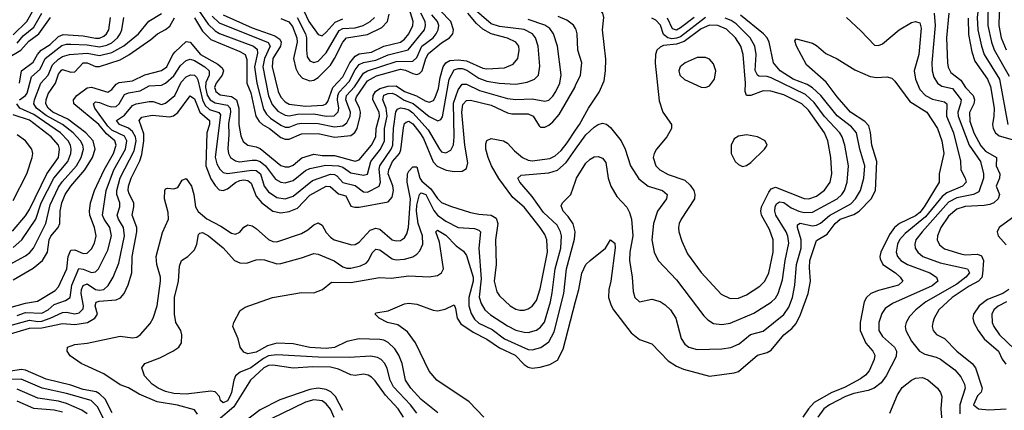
# Model space of a CAD drawing. Header units: inches. Extents: x 1305375 to 1407406, y 744550 to 841633.
# Tile 166 of 256: x 1317302 to 1322081, y 820823 to 822719. Entities that reach past the tile are written whole.
import ezdxf

# ---------------------------------------------------------------- set-up
doc = ezdxf.new("R2010")
doc.units = ezdxf.units.IN
doc.header["$MEASUREMENT"] = 0
doc.layers.add('B3812', color=7, linetype='Continuous')
doc.layers.add('B3822', color=7, linetype='Continuous')

msp = doc.modelspace()

# ---------------------------------------------------------------- linework, layer by layer
at = {"layer": 'B3812', "color": 5}
for points, elevation in [([(1317290, 821283.4), (1317330, 821297.8), (1317410, 821294.9), (1317439.7, 821310), (1317470, 821336.5), (1317524.7, 821355.3), (1317546.6, 821370), (1317555.4, 821430), (1317589.4, 821510.6), (1317610, 821508.3), (1317650, 821492.5), (1317670, 821495.1), (1317684, 821510), (1317730, 821600.7), (1317747.1, 821670), (1317739.2, 821710), (1317712.2, 821750), (1317704.2, 821770), (1317722.6, 821890), (1317759, 821990), (1317815.2, 822090), (1317822.2, 822130), (1317810, 822152.8), (1317750, 822183.2), (1317730, 822202.6), (1317666.3, 822290), (1317661, 822310), (1317670, 822320.6), (1317690, 822317.2), (1317730, 822300.1), (1317750, 822295.7), (1317770, 822297.4), (1317785.2, 822310), (1317810, 822355.7), (1317830, 822363.8), (1317886.2, 822373.8), (1317930, 822397.5), (1317990, 822401.6), (1318010, 822410.1), (1318050, 822446.4), (1318083.3, 822496.7), (1318110, 822521), (1318130, 822526.9), (1318150, 822520.7), (1318200.8, 822490), (1318221.3, 822470), (1318222.4, 822450), (1318206.3, 822413.7), (1318204.1, 822390), (1318212.2, 822352.2), (1318226.1, 822330), (1318250, 822314.9), (1318310, 822303.6), (1318323.4, 822290), (1318325.7, 822270), (1318315.7, 822215.7), (1318317.9, 822162.1), (1318312.3, 822092.3), (1318314.8, 822070), (1318324.5, 822050), (1318350, 822033.1), (1318369.3, 822029.3), (1318430, 822037.4), (1318450, 822037.1), (1318470, 822030.1), (1318495.1, 822010), (1318544.3, 821944.3), (1318570, 821929.7), (1318590, 821926.5), (1318630, 821938.4), (1318690, 821986.2), (1318710, 821997), (1318787.7, 822012.3), (1318849.5, 822009.5), (1318870, 822002.6), (1318910, 821975.9), (1318970, 821964), (1318990, 821968.4), (1319005.8, 822030), (1319053.5, 822090), (1319071.9, 822130), (1319073.2, 822190), (1319086, 822250), (1319081, 822290), (1319063.9, 822330), (1319070, 822352.2), (1319090, 822360.3), (1319110, 822361.9), (1319130, 822354.6), (1319168, 822328), (1319211.7, 822311.7), (1319290, 822249), (1319332.2, 822227.8), (1319346, 822234), (1319353.5, 822246.5), (1319387.1, 822430), (1319410, 822474.7), (1319430, 822482.2), (1319450, 822481.4), (1319472.9, 822472.9), (1319530, 822434.3), (1319570, 822420.9), (1319629.2, 822410.8), (1319710, 822406.2), (1319765.1, 822414.9), (1319800.8, 822430), (1319819.9, 822450), (1319826.6, 822493.4), (1319818, 822590), (1319805.8, 822630), (1319790.4, 822650), (1319750, 822670.8), (1319630, 822685.7), (1319590, 822698.4), (1319460.9, 822810)], 1460), ([(1317238.2, 821521.8), (1317330, 821573.3), (1317351.2, 821588.8), (1317369.5, 821610), (1317429.4, 821730), (1317450, 821820.9), (1317490, 821906.3), (1317507.9, 821932.1), (1317578.4, 822010), (1317600.9, 822050), (1317611.5, 822090), (1317608.4, 822110), (1317597.9, 822130), (1317561.5, 822170), (1317510.4, 822210.4), (1317430, 822253.6), (1317384, 822290), (1317370.3, 822310), (1317373.4, 822330), (1317405.3, 822410), (1317440.5, 822450), (1317460.6, 822499.4), (1317490, 822527.5), (1317510, 822540.6), (1317544.5, 822550), (1317630, 822555.9), (1317690, 822544.7), (1317750, 822559.7), (1317808.3, 822591.7), (1317878.5, 822650), (1317928.2, 822711.8), (1317990, 822748.2)], 1540), ([(1317250, 821319.8), (1317330, 821343.6), (1317387.8, 821352.2), (1317474.8, 821405.2), (1317490, 821421.6), (1317530.6, 821509.4), (1317537.3, 821570), (1317550, 821599.9), (1317570, 821601.6), (1317610, 821583.6), (1317630, 821586.1), (1317650, 821606.7), (1317665.7, 821634.3), (1317673.5, 821670), (1317665.8, 821710), (1317642.5, 821770), (1317640.1, 821790), (1317645.4, 821830), (1317665.9, 821890), (1317712.7, 821990), (1317757.7, 822070), (1317770.2, 822110), (1317764, 822130), (1317724.1, 822164.1), (1317685.4, 822210), (1317565.3, 822310), (1317564, 822330), (1317578.7, 822350), (1317630, 822387.6), (1317650, 822390.8), (1317730, 822367.3), (1317750, 822380.6), (1317770, 822406.5), (1317785.4, 822414.6), (1317850, 822421.6), (1317910, 822451.2), (1317990, 822471.8), (1318015.5, 822490), (1318045.7, 822550), (1318057.1, 822562.9), (1318110, 822612.4), (1318130, 822608.8), (1318180.1, 822550), (1318263.1, 822503.1), (1318285.1, 822485.1), (1318291.1, 822470), (1318284.9, 822450), (1318255.5, 822410), (1318248.3, 822390), (1318250, 822382.3), (1318254.1, 822370), (1318274.8, 822354.8), (1318330, 822345.2), (1318354, 822330), (1318364.9, 822290), (1318365.2, 822210), (1318375.5, 822155.5), (1318386.9, 822126.9), (1318410, 822110.1), (1318450, 822102.1), (1318470, 822093.2), (1318570, 822011.3), (1318590, 822004.7), (1318610, 822004.9), (1318630, 822013.2), (1318672.2, 822047.8), (1318730, 822065.5), (1318770, 822059.5), (1318830, 822059.6), (1318930, 822031.4), (1318950, 822039.3), (1319009.9, 822110), (1319031.1, 822150), (1319032.7, 822190), (1319047.6, 822250), (1319046.7, 822270), (1319016.6, 822330), (1319017, 822350), (1319029.4, 822370.6), (1319050, 822384.7), (1319090, 822396.7), (1319130, 822398.1), (1319170, 822369.6), (1319228.6, 822348.6), (1319270, 822324.4), (1319290, 822319.1), (1319310, 822325.9), (1319318.9, 822341.1), (1319334.5, 822385.5), (1319342.1, 822437.9), (1319357.1, 822490), (1319370.5, 822509.5), (1319390, 822520.2), (1319430, 822524.4), (1319470, 822519.5), (1319550, 822483.9), (1319570, 822479.9), (1319654.7, 822485.3), (1319697.9, 822502.1), (1319719, 822530), (1319726.6, 822570), (1319724, 822590), (1319709.9, 822609.9), (1319669.1, 822629.1), (1319590, 822649.4), (1319550, 822672.2), (1319519.8, 822699.8), (1319477.4, 822750)], 1480), ([(1317270, 822645.2), (1317336.5, 822710), (1317370.6, 822769.4)], 1660), ([(1317290, 822605.5), (1317319.5, 822640.5), (1317370, 822681.9), (1317409.9, 822750)], 1640), ([(1318150, 822728.1), (1318190, 822662.8), (1318230, 822622.7), (1318370, 822564.8), (1318395.6, 822550), (1318404.7, 822524.7), (1318404.3, 822410), (1318423.9, 822363.9), (1318448.1, 822250), (1318464.7, 822224.7), (1318480.7, 822210), (1318514.8, 822190), (1318570, 822147.6), (1318590, 822139.4), (1318610, 822139.6), (1318670, 822165.1), (1318750, 822166.8), (1318830, 822148.7), (1318910, 822155.9), (1318929.1, 822170.9), (1318940.5, 822190), (1318954.4, 822250), (1318956.8, 822270), (1318951.5, 822290), (1318932, 822330), (1318936.1, 822343.9), (1318990, 822422.4), (1319034.3, 822445.7), (1319150, 822478), (1319174.3, 822474.3), (1319210, 822456.9), (1319230, 822453.2), (1319241.7, 822458.3), (1319255.1, 822470), (1319272.5, 822530), (1319285.4, 822554.6), (1319350, 822606), (1319388.8, 822630), (1319405, 822650), (1319408.1, 822670), (1319395.3, 822710), (1319342.9, 822762.9)], 1520), ([(1318170, 822764.7), (1318216.5, 822696.5), (1318250, 822663.8), (1318271.8, 822651.8), (1318436.2, 822590), (1318454.8, 822574.8), (1318456, 822556), (1318441.1, 822490), (1318452.3, 822410), (1318484.6, 822284.6), (1318499.6, 822259.6), (1318520.1, 822240.1), (1318570, 822206.1), (1318590, 822197.6), (1318610, 822197.2), (1318650, 822213.6), (1318670, 822217), (1318750, 822214.3), (1318830, 822198.8), (1318870, 822204.2), (1318890, 822217.5), (1318906.4, 822250), (1318908, 822270), (1318884.4, 822330), (1318887.4, 822350), (1318927.4, 822392.6), (1318970, 822459.4), (1318990.1, 822469.9), (1319130, 822515.5), (1319210, 822517.9), (1319230, 822535), (1319254.5, 822590), (1319308.8, 822630), (1319323.4, 822650), (1319333.4, 822670), (1319337.1, 822690), (1319330.3, 822710), (1319302.7, 822742.7)], 1540), ([(1318235.5, 822735.5), (1318270, 822702.9), (1318508.6, 822608.6), (1318517.5, 822590), (1318489.6, 822530), (1318482.9, 822490), (1318510, 822348.6), (1318527.3, 822307.3), (1318555, 822275), (1318590, 822255.1), (1318610, 822252.5), (1318650, 822260.4), (1318730, 822261.4), (1318790, 822250.3), (1318827.7, 822252.3), (1318847.7, 822272.3), (1318850.5, 822290), (1318844.8, 822330), (1318846, 822350), (1318852.9, 822367.1), (1318901, 822419), (1318930, 822475.6), (1318950, 822500.9), (1318970, 822510.3), (1319030, 822521.6), (1319091.1, 822548.9), (1319188.1, 822571.9), (1319266.5, 822670), (1319272.4, 822690), (1319269.7, 822710), (1319249.2, 822750)], 1560), ([(1318290, 822742.1), (1318430, 822679.1), (1318539.9, 822639.9), (1318564.1, 822624.1), (1318570.8, 822610), (1318567.1, 822590), (1318530.8, 822530), (1318527.5, 822490), (1318556.2, 822370), (1318570, 822342.6), (1318590, 822319.9), (1318610, 822308.9), (1318690, 822298.2), (1318775.5, 822304.5), (1318789.7, 822310.3), (1318797.6, 822322.4), (1318821.4, 822390), (1318870, 822441.5), (1318904.8, 822510), (1318930, 822542.1), (1318950, 822553.7), (1319010, 822561.3), (1319070, 822589.4), (1319149.9, 822610), (1319170, 822624.8), (1319190, 822650.1), (1319209.9, 822690), (1319212, 822710), (1319192.4, 822772.4)], 1580), ([(1318570, 822725), (1318608.9, 822708.9), (1318625.9, 822685.9), (1318647.5, 822630), (1318648.6, 822610), (1318631.6, 822530), (1318641.7, 822481.7), (1318655.8, 822455.8), (1318675.4, 822435.4), (1318710, 822422.2), (1318730, 822425.6), (1318750, 822438.8), (1318810, 822498.7), (1318830.2, 822530), (1318869.7, 822610.3), (1318888.4, 822630), (1318990, 822646.5), (1319059.8, 822680.2), (1319088, 822710), (1319095, 822745)], 1620), ([(1318681.1, 822761.1), (1318706.1, 822710), (1318750, 822647.5), (1318770, 822640.7), (1318790, 822657.3), (1318832.8, 822707.2), (1318870, 822723.6)], 1660), ([(1317239.9, 822530), (1317307, 822570), (1317346.3, 822613.7), (1317394.4, 822650), (1317450.9, 822729.1)], 1620), ([(1317250, 821233.3), (1317350, 821259.8), (1317390, 821253.6), (1317410, 821256.4), (1317450.8, 821270), (1317510, 821298.1), (1317530, 821299.7), (1317570, 821292), (1317590, 821295.4), (1317610, 821314.9), (1317611.8, 821330), (1317600.5, 821390), (1317602.1, 821410), (1317610, 821428.4), (1317630, 821436.1), (1317670, 821409.5), (1317690, 821405.4), (1317710.4, 821409.6), (1317731.9, 821428.1), (1317755.7, 821470), (1317783, 821537), (1317810.8, 821670), (1317806.4, 821710), (1317781.9, 821750), (1317775.9, 821770), (1317788.6, 821810), (1317787.9, 821830), (1317773.1, 821870), (1317773.3, 821890), (1317790, 821950.7), (1317857.9, 822082.1), (1317867.3, 822130), (1317864.9, 822150), (1317850, 822176.8), (1317830, 822192.2), (1317786.9, 822210), (1317771.3, 822230), (1317810, 822255.9), (1317850, 822302.2), (1317866.8, 822310), (1317930, 822321.7), (1317950, 822321.5), (1317990, 822307.8), (1318010, 822313.3), (1318054.8, 822350), (1318085.2, 822414.8), (1318110, 822441.8), (1318130.4, 822450.4), (1318150, 822449.6), (1318160.4, 822440.4), (1318167.3, 822427.3), (1318189.1, 822329.1), (1318202, 822302), (1318223.3, 822283.3), (1318268.4, 822268.4), (1318276.6, 822256.6), (1318251.5, 822051.5), (1318258.9, 822018.9), (1318272.9, 821992.9), (1318290, 821977.5), (1318310, 821971.5), (1318428.3, 821988.3), (1318450, 821986.4), (1318470.3, 821970), (1318489.1, 821910), (1318510, 821882.5), (1318550, 821855.7), (1318590, 821850.1), (1318630, 821862.8), (1318722.5, 821937.5), (1318810, 821968.3), (1318830, 821967.5), (1318841.4, 821961.4), (1318870, 821929.4), (1318930, 821914.1), (1318970, 821882.6), (1318990, 821882.2), (1319047.5, 821910), (1319054, 821930), (1319046.5, 821993.5), (1319050.7, 822010), (1319105.3, 822090), (1319112.5, 822110), (1319116.3, 822190), (1319128.3, 822271.7), (1319135.5, 822284.5), (1319149.7, 822290.3), (1319170, 822287.7), (1319190, 822280.7), (1319210, 822266.7), (1319284.6, 822184.6), (1319338.9, 822090), (1319350, 822077.3), (1319370, 822072.2), (1319395, 822085), (1319407.9, 822112.1), (1319411.3, 822150), (1319407.2, 822312.8), (1319430, 822378.7), (1319450, 822405), (1319470, 822406.2), (1319534.5, 822374.5), (1319670, 822336.7), (1319710, 822330.8), (1319790, 822334.7), (1319850, 822322.8), (1319870, 822327.8), (1319890, 822347), (1319904.9, 822370), (1319923.4, 822410), (1319930.4, 822450.4), (1319912.9, 822590), (1319893.5, 822650), (1319875.4, 822675.4), (1319851.3, 822691.3), (1319770, 822719.3)], 1440), ([(1317270, 821455.5), (1317367.8, 821512.2), (1317412.9, 821550), (1317436.4, 821590), (1317445.1, 821650), (1317452.6, 821667.4), (1317489.1, 821710), (1317497.5, 821730), (1317498, 821790), (1317507.4, 821830), (1317523.5, 821870), (1317549.6, 821910), (1317618.3, 821990), (1317654.8, 822050), (1317668.4, 822090), (1317658.9, 822130), (1317623.8, 822170), (1317536, 822236), (1317462.2, 822270), (1317440.3, 822290), (1317429.4, 822310), (1317430.2, 822330), (1317440.7, 822359.3), (1317476.1, 822410), (1317490, 822454.8), (1317505.8, 822474.2), (1317510, 822476.7), (1317550, 822463.9), (1317570, 822464.9), (1317610, 822508.6), (1317630, 822508.6), (1317670, 822491.8), (1317690, 822492.3), (1317790, 822524.6), (1317831.8, 822548.2), (1317938.2, 822621.8), (1317970.7, 822649.3), (1318010, 822671.7), (1318030, 822688), (1318053, 822727)], 1520), ([(1317300.9, 822410), (1317311.5, 822470), (1317367.4, 822512.6), (1317388.4, 822550), (1317406.5, 822570), (1317450, 822597.6), (1317490, 822637), (1317513.9, 822646.1), (1317610, 822640), (1317670, 822629.4), (1317690, 822629.6), (1317710, 822638.2), (1317724.2, 822650), (1317734.6, 822670), (1317742.4, 822730)], 1580), ([(1317301.1, 822330), (1317329.9, 822350), (1317338, 822362), (1317359.1, 822440.9), (1317400.8, 822479.2), (1317425.9, 822530), (1317507, 822593), (1317530, 822600.4), (1317550, 822600.5), (1317630, 822596.4), (1317690, 822587), (1317724.6, 822595.4), (1317750, 822607.1), (1317777.5, 822630), (1317789.9, 822650), (1317797.8, 822670), (1317807.6, 822730)], 1560), ([(1318649.3, 822730), (1318689, 822650), (1318694.7, 822630), (1318693.5, 822570), (1318698.1, 822538.1), (1318710, 822518.4), (1318730, 822510.6), (1318750, 822518), (1318790, 822558), (1318853.3, 822666.7), (1318870, 822675.8), (1318930, 822679.2), (1318968.3, 822690), (1319002.4, 822710), (1319024.3, 822730)], 1640), ([(1320000, 822675.5), (1319990, 822692.6), (1319957, 822717), (1319914.8, 822734.8)], 1420), ([(1317230, 821185.6), (1317350, 821221.9), (1317410, 821222.6), (1317510, 821244.5), (1317570, 821239.4), (1317630.5, 821250), (1317666.8, 821270), (1317679.9, 821290), (1317668.3, 821330), (1317672.8, 821347.2), (1317687.1, 821352.9), (1317770, 821359.1), (1317791.2, 821368.8), (1317809.3, 821390), (1317828.6, 821431.4), (1317845.9, 821490), (1317848.6, 821570), (1317871.1, 821690), (1317869.9, 821710), (1317847.3, 821770), (1317856.7, 821810), (1317855.8, 821830), (1317833.5, 821873.5), (1317828.4, 821890), (1317829.4, 821910), (1317843.8, 821950), (1317885.7, 822034.3), (1317895.2, 822064.8), (1317905.2, 822130), (1317905.1, 822165.1), (1317881.4, 822230), (1317895, 822245), (1317945.4, 822254.6), (1318030, 822247.3), (1318048.6, 822251.4), (1318070, 822268.4), (1318130, 822348.4), (1318150, 822335), (1318176.7, 822270), (1318223.7, 822230), (1318224.1, 822210), (1318210.3, 822170), (1318206.3, 822010), (1318230, 821946.6), (1318250, 821913.6), (1318270, 821893.4), (1318290, 821889.6), (1318310, 821898.4), (1318350, 821928.6), (1318370, 821937.6), (1318390, 821941.2), (1318410, 821938.6), (1318425.1, 821925.1), (1318450, 821862.6), (1318477.7, 821830), (1318530, 821788.9), (1318570, 821781.7), (1318610, 821787.9), (1318650, 821804.7), (1318710, 821866.6), (1318790, 821910.9), (1318809.7, 821909.7), (1318850, 821873.2), (1318884.4, 821864.4), (1318910, 821814), (1318928.5, 821808.5), (1318949.3, 821809.3), (1319090, 821834.8), (1319110, 821858.2), (1319116.9, 821890), (1319113.1, 821913.1), (1319089.7, 821970), (1319093.3, 821990), (1319111.7, 822030), (1319144.7, 822070), (1319152.5, 822087.5), (1319165.4, 822194.6), (1319170, 822215.4), (1319177.9, 822222.1), (1319190, 822226.2), (1319210, 822212.6), (1319244.6, 822170), (1319261.3, 822141.3), (1319308.4, 822028.4), (1319328.2, 822008.2), (1319371.5, 821988.5), (1319410, 821982), (1319450, 821982.8), (1319470, 821996.5), (1319476.4, 822023.6), (1319462, 822110), (1319447.6, 822270), (1319453.2, 822306.8), (1319470, 822326.3), (1319490, 822328.4), (1319590, 822303.4), (1319670, 822266.3), (1319690, 822261.1), (1319770, 822262.6), (1319793.5, 822250), (1319822.8, 822202.8), (1319830, 822197.3), (1319850, 822197), (1319870, 822206), (1319890, 822222.9), (1319921, 822259), (1319995.6, 822390), (1320000, 822399.6)], 1420), ([(1317270, 821613.1), (1317313.3, 821650), (1317380.5, 821750), (1317406.3, 821830), (1317468.1, 821950), (1317535.5, 822030), (1317550.8, 822070), (1317552, 822090), (1317547.9, 822110), (1317537.4, 822130), (1317499.8, 822170), (1317370, 822258.1), (1317302.2, 822290), (1317288.2, 822310)], 1560), ([(1317267.5, 821692.5), (1317330, 821766.9), (1317350, 821797.7), (1317433.5, 821970), (1317489.9, 822050), (1317495.9, 822090), (1317489.9, 822110), (1317455.1, 822150), (1317350, 822230.3), (1317270, 822257.6)], 1580), ([(1318165.2, 820805.2), (1318150, 820825), (1318068.8, 820848.8), (1317970, 820864.7), (1317882.1, 820902.1), (1317830, 820931.7), (1317790, 820947.4), (1317710, 821000.4), (1317599.8, 821050), (1317547.3, 821087.3), (1317532.7, 821110), (1317534.5, 821130), (1317570, 821142.7), (1317630, 821149.1), (1317790, 821182.9), (1317850, 821174.8), (1317870, 821178.3), (1317889.2, 821190.8), (1317935.3, 821244.7), (1317949.6, 821270.4), (1317969.9, 821330.1), (1317985.6, 821450), (1317985.8, 821470), (1317968.2, 821530), (1317964.2, 821570), (1317994.8, 821685.2), (1318023.7, 821750), (1318022.6, 821782.6), (1318005.4, 821850), (1318006.8, 821890), (1318010, 821898), (1318019.6, 821900.4), (1318050, 821897.5), (1318070, 821903.8), (1318090, 821940.3), (1318110, 821947.7), (1318135.4, 821910), (1318147, 821870), (1318156, 821810), (1318168.1, 821788.1), (1318210, 821751.8), (1318277.5, 821717.5), (1318330, 821682.7), (1318350, 821678.1), (1318370, 821687.1), (1318390, 821711.2), (1318410, 821723.7), (1318430, 821719.1), (1318450, 821705.6), (1318510, 821652.3), (1318530, 821642.4), (1318550, 821640.7), (1318670, 821681), (1318701.1, 821698.9), (1318730, 821723.1), (1318750, 821732.2), (1318770, 821721.6), (1318790, 821685.6), (1318810, 821662.8), (1318828.4, 821650), (1318913.6, 821626.4), (1318930, 821627.4), (1318950, 821638.6), (1319002.9, 821697.1), (1319030, 821707.6), (1319050, 821701.7), (1319110, 821650.6), (1319130, 821645.1), (1319150, 821647.4), (1319170, 821660.1), (1319181.3, 821678.7), (1319189.7, 821710.3), (1319198.1, 821850), (1319182.3, 821930), (1319184.3, 821970), (1319190, 821983.6), (1319210, 822005), (1319230, 822004.8), (1319244.3, 821950), (1319254.3, 821934.3), (1319297.3, 821897.3), (1319330, 821851.7), (1319350, 821832.1), (1319393.1, 821813.1), (1319490, 821782.3), (1319530, 821774.3), (1319590, 821770.4), (1319615, 821755), (1319623.3, 821730), (1319611.4, 821650), (1319614.1, 821530), (1319604.9, 821450), (1319617.7, 821397.7), (1319630, 821378.5), (1319681.8, 821330), (1319710, 821314), (1319730, 821308.8), (1319750, 821308.8), (1319770, 821314.8), (1319790, 821328.5), (1319810, 821355.2), (1319828.1, 821411.9), (1319864.1, 821590), (1319860.6, 821650), (1319850, 821676.5), (1319828.3, 821710), (1319750, 821808.7), (1319695.4, 821855.4), (1319627.7, 821947.7), (1319592.6, 822010), (1319575.7, 822050), (1319565.1, 822090), (1319564.4, 822115.6), (1319570, 822132.8), (1319590, 822142), (1319650.1, 822130.1), (1319670, 822119.8), (1319702.8, 822082.8), (1319743.1, 822050), (1319770, 822037), (1319790, 822033.6), (1319875.1, 822044.9), (1319901.4, 822058.6), (1319930, 822084.1), (1319959.4, 822120.6), (1320000, 822181.8)], 1380), ([(1317270, 821840.8), (1317337.4, 821970), (1317362.5, 822050), (1317365.1, 822070), (1317360.9, 822090), (1317329.5, 822130), (1317290, 822160.4)], 1620), ([(1319229.2, 820810), (1319199.4, 820850), (1319116.9, 820936.9), (1319099.6, 820970), (1319086.2, 821026.2), (1319074.6, 821050), (1319056, 821070), (1319039.1, 821079.1), (1319006.1, 821086.1), (1318901.2, 821078.8), (1318750, 821080.3), (1318550, 821092.6), (1318510, 821087.7), (1318485.1, 821074.9), (1318424.1, 821030), (1318372, 821008), (1318350, 820991.2), (1318341.8, 820970), (1318330.6, 820910), (1318321.8, 820890), (1318310, 820869.9), (1318290, 820859.9), (1318277.3, 820870), (1318271.6, 820890), (1318250, 820912.7), (1318230, 820916), (1318110, 820901.6), (1318050, 820904.7), (1318010, 820913.7), (1317974.3, 820930), (1317944.7, 820950), (1317908.2, 820990), (1317901.3, 821010), (1317895.1, 821030), (1317909.6, 821050), (1317983, 821077), (1318045.1, 821110), (1318075.1, 821130), (1318087.6, 821150), (1318088.3, 821190), (1318083.5, 821210), (1318060.3, 821250), (1318053, 821290), (1318054.2, 821370), (1318073.5, 821450), (1318077.3, 821522.7), (1318087.8, 821550), (1318117.6, 821570), (1318150, 821601.6), (1318161.8, 821630), (1318170, 821676.3), (1318176.9, 821683.1), (1318190, 821686.7), (1318218.8, 821670), (1318290, 821611.3), (1318344.3, 821550), (1318370, 821538.2), (1318402.4, 821537.6), (1318450, 821553.2), (1318470, 821555.3), (1318490, 821553.2), (1318550, 821533.5), (1318570, 821535.4), (1318670, 821562.7), (1318730, 821584.3), (1318750, 821581.6), (1318828.5, 821548.5), (1318870, 821518.7), (1318890, 821512.5), (1318910, 821512.7), (1318956, 821524), (1318983, 821537), (1318995.2, 821550), (1319012.9, 821587.1), (1319030, 821605.7), (1319050, 821601.2), (1319110, 821558.5), (1319130, 821553.9), (1319170, 821556.2), (1319210, 821567.5), (1319230, 821580.9), (1319243.7, 821596.3), (1319258.5, 821630), (1319257.2, 821670), (1319235.5, 821730), (1319228.6, 821790), (1319230, 821819.2), (1319243.1, 821870), (1319250, 821879.1), (1319272.6, 821870), (1319312.3, 821792.3), (1319330, 821770.8), (1319370, 821740.2), (1319430, 821709.6), (1319510, 821704.8), (1319530, 821697.8), (1319537.8, 821690), (1319530.8, 821610), (1319541.6, 821461.6), (1319532.1, 821372.1), (1319541.3, 821341.3), (1319559.8, 821310), (1319586.4, 821286.4), (1319670, 821232.3), (1319710, 821212.3), (1319750, 821201.8), (1319770, 821201.2), (1319810, 821212.6), (1319830, 821226.4), (1319848.5, 821251.5), (1319877.7, 821350), (1319886.9, 821393.1), (1319900.2, 821510), (1319927.9, 821610), (1319931.2, 821670), (1319926.9, 821690), (1319910, 821722.3), (1319843.6, 821783.6), (1319790, 821861.2), (1319729, 821930), (1319719.7, 821950), (1319736.1, 821963.9), (1319870, 821975.2), (1319911.7, 821988.3), (1319954.4, 822025.6), (1320000, 822089.9)], 1360), ([(1319331.6, 820811.6), (1319250, 820875.7), (1319200.3, 820930), (1319174.3, 820970), (1319158.3, 821050), (1319142.9, 821090), (1319122.1, 821122.1), (1319090, 821152.4), (1319070, 821163.1), (1319050, 821166.3), (1318950, 821170.6), (1318890, 821156.4), (1318830, 821127.9), (1318790, 821123.7), (1318710, 821128.3), (1318630, 821145.6), (1318550, 821149.2), (1318504.2, 821135.8), (1318450, 821104.8), (1318410, 821096.9), (1318390, 821105.2), (1318372.7, 821130), (1318362, 821170), (1318336.2, 821230), (1318340.9, 821250), (1318371.8, 821308.2), (1318396.3, 821323.7), (1318529.8, 821370.2), (1318670, 821395.4), (1318730, 821393.2), (1318771.1, 821410), (1318815.8, 821444.2), (1318910, 821442.8), (1319048.3, 821468.3), (1319104.2, 821464.2), (1319190, 821475.5), (1319289.2, 821470.8), (1319330, 821477.6), (1319349.1, 821490.9), (1319359, 821510), (1319338.9, 821638.9), (1319321.7, 821690), (1319330, 821697.7), (1319370, 821672.5), (1319420.5, 821620.5), (1319455.6, 821595.6), (1319470, 821574.2), (1319502.3, 821470), (1319502.6, 821450), (1319481.5, 821370), (1319482.5, 821330), (1319493.4, 821293.4), (1319510, 821266.1), (1319530, 821245.8), (1319594.7, 821214.7), (1319655.4, 821170), (1319770, 821118.3), (1319790, 821116.5), (1319831.3, 821128.7), (1319870, 821155.1), (1319896.5, 821203.5), (1319943.2, 821390), (1319956.5, 821510), (1319994.1, 821654.1), (1319997.2, 821690), (1319987.9, 821727.9), (1319964.2, 821764.2), (1319939, 821790), (1319930, 821814.8), (1319935.8, 821830), (1319977.6, 821870), (1320000, 821935.3)], 1340), ([(1319554.8, 820790), (1319483.8, 820863.8), (1319327.1, 820970), (1319290, 821013.6), (1319223.4, 821150), (1319184.7, 821204.7), (1319137.4, 821237.4), (1319087, 821250), (1319047, 821270), (1319027, 821290), (1319030, 821296), (1319090, 821306), (1319170, 821339.5), (1319190, 821343.1), (1319230, 821337.6), (1319308.3, 821308.3), (1319330, 821305.2), (1319366.7, 821313.3), (1319410, 821335.3), (1319417.4, 821317.4), (1319425.3, 821270), (1319442.4, 821242.4), (1319502.2, 821202.2), (1319570, 821168.7), (1319630, 821125.5), (1319707.1, 821090), (1319750, 821044.8), (1319770, 821033.1), (1319790, 821028.2), (1319827.4, 821032.6), (1319874.5, 821045.5), (1319913, 821067), (1319939.4, 821120.6), (1320000, 821351.4)], 1320), ([(1317751.5, 820811.5), (1317717.5, 820877.5), (1317690, 820903.5), (1317672.5, 820912.5), (1317610, 820924.3), (1317550, 820945.5), (1317430, 820974.9), (1317330, 821018.7), (1317310, 821020.9), (1317250, 821011)], 1420), ([(1319164.3, 820790), (1319139.2, 820830), (1319076.8, 820896.8), (1319026.6, 820966.6), (1319010, 820984.4), (1318993.5, 820993.5), (1318970, 820998), (1318930, 820992.2), (1318910, 820994.5), (1318850, 821023.3), (1318810, 821033.1), (1318725.5, 821034.5), (1318630, 821027.1), (1318530, 821042.4), (1318510, 821041), (1318486.2, 821030), (1318422.8, 820970), (1318340.7, 820839.3), (1318265.1, 820774.9)], 1380), ([(1317710, 820780.6), (1317680.5, 820840.5), (1317649.2, 820870), (1317530, 820904.4), (1317411, 820931), (1317310, 820973.6), (1317230, 820972)], 1440), ([(1317630, 820806.3), (1317603.7, 820823.7), (1317530, 820856.5), (1317490, 820867.9), (1317390, 820881.9), (1317290, 820925.7)], 1460), ([(1318870, 820821.9), (1318834.8, 820890), (1318812.1, 820912.1), (1318790, 820924.4), (1318750, 820930.9), (1318710, 820923.5), (1318565.3, 820874.7), (1318470, 820824.8), (1318381.1, 820759)], 1420), ([(1317510, 820814.7), (1317470, 820824), (1317370, 820831.9), (1317290, 820866.7)], 1480), ([(1318828.7, 820788.7), (1318810, 820829.3), (1318790, 820855.1), (1318770, 820868.8), (1318730, 820874), (1318690, 820862.5), (1318466.1, 820753.9)], 1440)]:
    msp.add_lwpolyline(points, dxfattribs=dict(at, elevation=elevation))
at = {"layer": 'B3822', "color": 5}
for points, elevation in [([(1322082.3, 823057.7), (1321968.6, 822890), (1321949.4, 822730), (1321952.6, 822670), (1321969.5, 822590), (1321982.8, 822550), (1322057, 822430), (1322097.9, 822210)], 1440), ([(1322086.3, 822990), (1322025.6, 822890), (1322000.3, 822750), (1322000.3, 822690), (1322017.8, 822610), (1322032, 822572), (1322104.7, 822444.7)], 1460), ([(1320000, 822181.8), (1320018.7, 822210), (1320063.5, 822290), (1320113.8, 822366.2), (1320138.3, 822421.7), (1320145.9, 822470), (1320147.6, 822527.6), (1320130.7, 822670), (1320137.4, 822730), (1320132.4, 822750), (1320090, 822800.6), (1320050, 822833.7), (1320030, 822844.5), (1320000, 822852.8)], 1380), ([(1322082.9, 822870), (1322056.4, 822750), (1322054.1, 822690), (1322066.2, 822630), (1322090, 822572)], 1480), ([(1321740.1, 822750), (1321745.2, 822690), (1321729.7, 822509.7), (1321730.5, 822470), (1321739.2, 822439.2), (1321755.9, 822410), (1321776.8, 822396.8), (1321830, 822384.1), (1321870.7, 822330), (1321868.7, 822310), (1321854.9, 822270), (1321857.2, 822250), (1321909.4, 822109.4), (1321965.4, 822030), (1321980.5, 821970), (1321980.1, 821950), (1321956.4, 821883.6), (1321931.4, 821870), (1321850, 821854.1), (1321810, 821833.9), (1321681.8, 821690), (1321651.5, 821650), (1321646.1, 821630), (1321648.6, 821610), (1321661, 821590), (1321685.7, 821570), (1321770, 821538.9), (1321902.8, 821510), (1321911.6, 821490), (1321894.2, 821470), (1321850, 821434.7), (1321699.5, 821350), (1321650.8, 821310), (1321621.3, 821278.7), (1321604.2, 821250), (1321599.8, 821230), (1321602.6, 821210), (1321630, 821159.3), (1321669.7, 821109.7), (1321695, 821095), (1321750, 821080.8), (1321770.7, 821070.7), (1321840.2, 821020.2), (1321870, 820986.3), (1321887.8, 820950), (1321890.3, 820930), (1321865.3, 820850), (1321865.5, 820805.5)], 1360), ([(1321811, 822750), (1321800.8, 822630), (1321805.2, 822510), (1321808.8, 822488.8), (1321821.9, 822461.9), (1321870, 822424.9), (1321891.8, 822390), (1321930.1, 822350), (1321935.3, 822330), (1321933.6, 822310), (1321911.7, 822268.3), (1321913.5, 822226.5), (1321932.2, 822170), (1321966.6, 822106.6), (1321990, 822080.5), (1322042.3, 822050), (1322041.3, 822010), (1322059.7, 821970), (1322057.5, 821950), (1322042, 821910), (1322057.1, 821870), (1322051.7, 821850), (1322029.5, 821830.5), (1322010, 821821.4), (1321983.8, 821816.2), (1321890, 821812.2), (1321850, 821799.2), (1321810, 821765.4), (1321772.8, 821710), (1321756.8, 821670), (1321755.3, 821650), (1321765.7, 821625.7), (1321790, 821607), (1321870, 821582.1), (1321890, 821577.2), (1321950, 821581.2), (1321970, 821572.9), (1321979, 821550), (1321974.8, 821485.2), (1321972.4, 821467.6), (1321955.5, 821450), (1321910, 821426.1), (1321826.9, 821370), (1321763.4, 821310), (1321739.6, 821270), (1321733.4, 821250), (1321730.7, 821230), (1321735.5, 821210), (1321751.2, 821191.2), (1321790, 821171.3), (1321850.5, 821110), (1321924.4, 821050), (1321940.3, 821030), (1321973.7, 820930), (1321968.3, 820911.7), (1321950, 820893.3), (1321930.5, 820850), (1321956, 820830), (1322005.7, 820825.7), (1322089.8, 820830.2)], 1380), ([(1320000, 821935.3), (1320005, 821950), (1320050, 822022.3), (1320070, 822041.7), (1320090, 822053.1), (1320110, 822055.3), (1320130, 822046.7), (1320146.3, 822026.3), (1320157.6, 821950), (1320170.8, 821910), (1320200.6, 821860.6), (1320248.4, 821808.4), (1320262.4, 821782.4), (1320271.4, 821751.4), (1320278.2, 821670), (1320262.7, 821590), (1320261.5, 821550), (1320274.4, 821470), (1320279.2, 821399.2), (1320287.2, 821370), (1320310, 821348.9), (1320370, 821361.8), (1320410, 821351.9), (1320435.6, 821335.6), (1320460.2, 821310), (1320486.4, 821270), (1320511.9, 821171.9), (1320530, 821144.5), (1320550, 821129.4), (1320590, 821117.8), (1320710, 821120.9), (1320752.7, 821127.3), (1320794.1, 821145.9), (1320849.6, 821190.4), (1320910, 821207.3), (1321010, 821287.5), (1321035.6, 821324.4), (1321052, 821370), (1321064.5, 821430), (1321071.9, 821530), (1321094.7, 821610), (1321095.6, 821650), (1321076.4, 821710), (1321077.5, 821722.5), (1321090, 821731.4), (1321150, 821719), (1321170, 821721.4), (1321189, 821731), (1321232.1, 821767.9), (1321335.4, 821824.6), (1321359.2, 821850), (1321382.1, 821890), (1321399.7, 821950), (1321404.3, 822010), (1321379.6, 822090), (1321363.4, 822170), (1321339, 822199), (1321270, 822252.5), (1321190.3, 822350.3), (1321150, 822387.2), (1321123.4, 822403.4), (1321056.6, 822430), (1320993.7, 822470), (1320960.9, 822510), (1320938.9, 822610), (1320930.4, 822630), (1320911.5, 822650), (1320800, 822740)], 1340), ([(1320000, 822089.9), (1320050, 822160.6), (1320090, 822196.8), (1320110, 822210.7), (1320130, 822217.1), (1320150, 822211.6), (1320170, 822195.3), (1320221.7, 822130), (1320241.1, 822090), (1320266, 822010), (1320307, 821947), (1320351.6, 821911.6), (1320422, 821890), (1320445.2, 821870), (1320440.5, 821850), (1320398.1, 821790), (1320378.7, 821730), (1320370.6, 821650.6), (1320380.9, 821590), (1320400.2, 821550), (1320490, 821456.8), (1320622.1, 821282.1), (1320641.6, 821261.6), (1320670, 821244.7), (1320710, 821238.9), (1320750, 821245.7), (1320865.9, 821294.1), (1320950, 821347.8), (1320970, 821367.5), (1320983.7, 821390), (1321003.7, 821456.3), (1321016.4, 821550), (1321034.4, 821634.4), (1321030, 821668.2), (1321021.9, 821690), (1320972.1, 821770), (1320966.5, 821790), (1320968, 821810), (1320975.3, 821824.7), (1320990, 821835.2), (1321010, 821831.7), (1321045.6, 821805.6), (1321084.3, 821790), (1321110, 821782.9), (1321150, 821784.1), (1321269.3, 821850), (1321291.7, 821870), (1321305.7, 821890), (1321318.9, 821930), (1321324, 822010), (1321307.5, 822110), (1321294.4, 822150), (1321283, 822170), (1321208.2, 822248.2), (1321157.6, 822317.6), (1321115.1, 822355.1), (1320950, 822435.7), (1320930, 822442.9), (1320890, 822444.8), (1320882.5, 822450), (1320872.2, 822472.2), (1320876.8, 822550), (1320870.4, 822590.4), (1320847.1, 822630), (1320779.1, 822699.1), (1320755.1, 822715.1), (1320726.5, 822726.5)], 1360), ([(1320630, 822730), (1320510, 822635.8), (1320490, 822628.2), (1320466.4, 822626.4), (1320448.4, 822630), (1320426.4, 822646.4), (1320411.5, 822691.5), (1320390, 822716.5), (1320370, 822725.3)], 1360), ([(1320575, 822730), (1320510, 822678.9), (1320490, 822667.9), (1320470, 822674.6), (1320445.5, 822725.5)], 1340), ([(1321315, 822730), (1321384.8, 822664.8), (1321450, 822594.9), (1321470, 822593.7), (1321490, 822600.9), (1321570, 822669.1), (1321630, 822705.5), (1321650, 822710.2), (1321670, 822703.6), (1321676.9, 822676.9), (1321666.2, 822550), (1321642.7, 822470), (1321649.7, 822430), (1321670, 822379.8), (1321698.9, 822350), (1321732.5, 822332.5), (1321790, 822320.7), (1321802.1, 822310), (1321801, 822250), (1321834.3, 822170), (1321867.8, 822032.2), (1321869.1, 821990), (1321891.6, 821950), (1321895.3, 821930), (1321877.6, 821910), (1321801.9, 821878.1), (1321778.6, 821861.4), (1321698.6, 821761.4), (1321598.8, 821681.2), (1321572.4, 821650), (1321562.8, 821630), (1321556, 821590), (1321562, 821570), (1321579.2, 821550), (1321610.2, 821530), (1321718.9, 821490), (1321752.2, 821470), (1321757.6, 821450), (1321730, 821427.9), (1321538.1, 821341.9), (1321503.3, 821316.7), (1321486.3, 821293.7), (1321471.3, 821250), (1321471.9, 821210), (1321490, 821181.9), (1321547.9, 821130), (1321558.1, 821110), (1321555.7, 821084.3), (1321506.7, 820990), (1321483.1, 820956.9), (1321449, 820931), (1321420.6, 820919.4), (1321350, 820903.9), (1321310, 820889.9), (1321232.5, 820850), (1321204.9, 820830), (1321175.1, 820790)], 1340), ([(1321905.5, 822725.5), (1321906.3, 822646.3), (1321922.6, 822562.6), (1321937.7, 822517.7), (1321998.9, 822430), (1322014.3, 822394.3), (1322031.2, 822288.8), (1322030.4, 822250), (1322023.2, 822210), (1322027.3, 822190), (1322038.7, 822170), (1322055, 822155), (1322130, 822133.9)], 1420), ([(1320000, 822399.6), (1320023.2, 822450), (1320030.3, 822510), (1320011.2, 822570), (1320008.4, 822650), (1320003.2, 822670), (1320000, 822675.5)], 1420), ([(1320000, 821351.4), (1320015.4, 821410), (1320030, 821488), (1320039.4, 821510), (1320050, 821530.3), (1320070, 821550.3), (1320146, 821610), (1320170, 821650.5), (1320190, 821634.8), (1320191.9, 821611.9), (1320170.6, 821450), (1320161.4, 821410), (1320160.4, 821370), (1320172.1, 821332.1), (1320184.7, 821310), (1320270, 821198.5), (1320310, 821166.5), (1320370, 821145.2), (1320450, 821063.7), (1320490, 821037.6), (1320523.5, 821023.5), (1320650, 820989.3), (1320770, 821004.4), (1320790, 821011.6), (1320882.4, 821090), (1320930, 821102.9), (1320950, 821115.3), (1321011.3, 821188.7), (1321050, 821220.9), (1321070, 821244.7), (1321091.7, 821288.3), (1321129.2, 821390), (1321140.1, 821450), (1321135, 821515), (1321137.4, 821550), (1321170, 821647.8), (1321221.5, 821678.5), (1321259.2, 821730), (1321283.4, 821750), (1321350, 821773.8), (1321376.8, 821790), (1321434.8, 821850), (1321456, 821890), (1321462.3, 822030), (1321437.4, 822110), (1321431.7, 822171.7), (1321422.9, 822202.9), (1321404.6, 822224.6), (1321334.7, 822270), (1321270, 822344.1), (1321215.8, 822415.8), (1321120.1, 822500.1), (1321071.6, 822590), (1321064.4, 822615.6), (1321070, 822626), (1321150, 822604.9), (1321170, 822594), (1321214.6, 822554.6), (1321270, 822528.8), (1321355.3, 822475.3), (1321430, 822442.7), (1321462.5, 822437.5), (1321510, 822441.5), (1321534.6, 822434.6), (1321550, 822421.1), (1321621.8, 822321.8), (1321705.1, 822270), (1321756.1, 822190), (1321777.3, 822130), (1321786.8, 822070), (1321764.1, 821970), (1321765.4, 821930), (1321691.7, 821810), (1321670, 821783.3), (1321650, 821767), (1321571.7, 821730), (1321547.5, 821710), (1321524.2, 821675.8), (1321482.1, 821590), (1321476.4, 821570), (1321478, 821558), (1321490.6, 821530.6), (1321552.2, 821490), (1321575.1, 821470), (1321587.5, 821450), (1321566.5, 821430), (1321470, 821404.3), (1321433.4, 821390), (1321411.8, 821370), (1321400.5, 821350), (1321381.9, 821250), (1321381.9, 821210), (1321409.3, 821149.3), (1321442.8, 821110), (1321452.3, 821090), (1321448.7, 821070), (1321424.7, 821015.3), (1321406.8, 820993.2), (1321383.6, 820976.4), (1321305.6, 820934.4), (1321243.3, 820910), (1321158.6, 820861.4), (1321130, 820830.3), (1321102.8, 820790)], 1320), ([(1322132.7, 821767.3), (1322056.1, 821710), (1322046.5, 821690), (1322051.1, 821670), (1322090, 821625.7)], 1420), ([(1322103.1, 821410), (1322073.3, 821390), (1321999.3, 821360.7), (1321958.3, 821330), (1321931, 821290), (1321928.3, 821270), (1321932.4, 821250), (1321953.7, 821210), (1321982.5, 821170), (1322052.1, 821110), (1322070.9, 821070.9), (1322087.7, 821047.7)], 1420), ([(1322091.4, 821350), (1322051, 821329), (1322030.6, 821310), (1322020.5, 821290), (1322021.3, 821250), (1322029.8, 821229.8), (1322058.1, 821190), (1322130, 821119.1)], 1440), ([(1321525.6, 820810), (1321562, 820898), (1321585.8, 820934.2), (1321630, 820970.1), (1321650, 820979.5), (1321683.1, 820983.1), (1321710, 820970.2), (1321756.1, 820930), (1321771.1, 820910), (1321776.8, 820890), (1321772.5, 820830), (1321776.8, 820770)], 1340)]:
    msp.add_lwpolyline(points, dxfattribs=dict(at, elevation=elevation))
for points, elevation in [([(1320650, 822692), (1320610, 822673.5), (1320527.6, 822612.4), (1320490, 822599.7), (1320426.7, 822593.3), (1320410, 822586.1), (1320394.7, 822570), (1320388.3, 822550), (1320386.9, 822506.9), (1320405.5, 822325.5), (1320424, 822270), (1320466.3, 822210), (1320466, 822190), (1320442.8, 822150), (1320393.2, 822090), (1320381.2, 822070), (1320376.3, 822050), (1320390.1, 822010.1), (1320409.7, 821989.7), (1320450, 821967.1), (1320530, 821939.3), (1320556, 821916), (1320573.8, 821890), (1320578.6, 821870), (1320576.4, 821850), (1320512.4, 821750), (1320502.5, 821730), (1320499, 821710), (1320500.6, 821690), (1320515.5, 821644.5), (1320542.8, 821582.8), (1320610, 821491.1), (1320706.5, 821386.5), (1320750, 821365.9), (1320790, 821366.9), (1320830, 821384), (1320894.5, 821425.5), (1320917.8, 821450), (1320938.7, 821490), (1320958.9, 821590), (1320959.7, 821650), (1320940.4, 821700.4), (1320902.6, 821770), (1320898.6, 821790), (1320902.3, 821810), (1320938.3, 821881.7), (1320950, 821898.2), (1320970, 821905.8), (1321110, 821850.9), (1321131.6, 821850), (1321170, 821862.9), (1321208.6, 821891.4), (1321235.8, 821930), (1321243.5, 821970), (1321238.9, 822050), (1321223.5, 822130), (1321207.3, 822170), (1321130, 822279.1), (1321098.6, 822310), (1321010, 822353.2), (1320947.4, 822372.6), (1320910, 822373.6), (1320850, 822350.4), (1320829.9, 822350), (1320822.7, 822370), (1320824, 822410), (1320814.1, 822550), (1320802, 822590), (1320776.6, 822630), (1320732.5, 822672.5), (1320690, 822690.7)], 1380), ([(1320630, 822534.8), (1320590, 822534.6), (1320531.3, 822510), (1320507, 822490), (1320501.9, 822470), (1320506.6, 822450), (1320528.2, 822428.2), (1320610, 822391.6), (1320630, 822390.2), (1320650, 822396.9), (1320674.5, 822430), (1320680.5, 822470), (1320670, 822504.4), (1320650, 822526.8)], 1420), ([(1320830, 822159.3), (1320790, 822153.1), (1320770, 822139.7), (1320755.5, 822110), (1320755.9, 822070), (1320775.3, 822030), (1320790, 822015.3), (1320810, 822005.8), (1320830, 822011.3), (1320850, 822025), (1320916.9, 822090), (1320929.6, 822110), (1320919.6, 822130), (1320882.7, 822150)], 1420)]:
    msp.add_lwpolyline(points, close=True, dxfattribs=dict(at, elevation=elevation))

doc.saveas('drawing.dxf')
